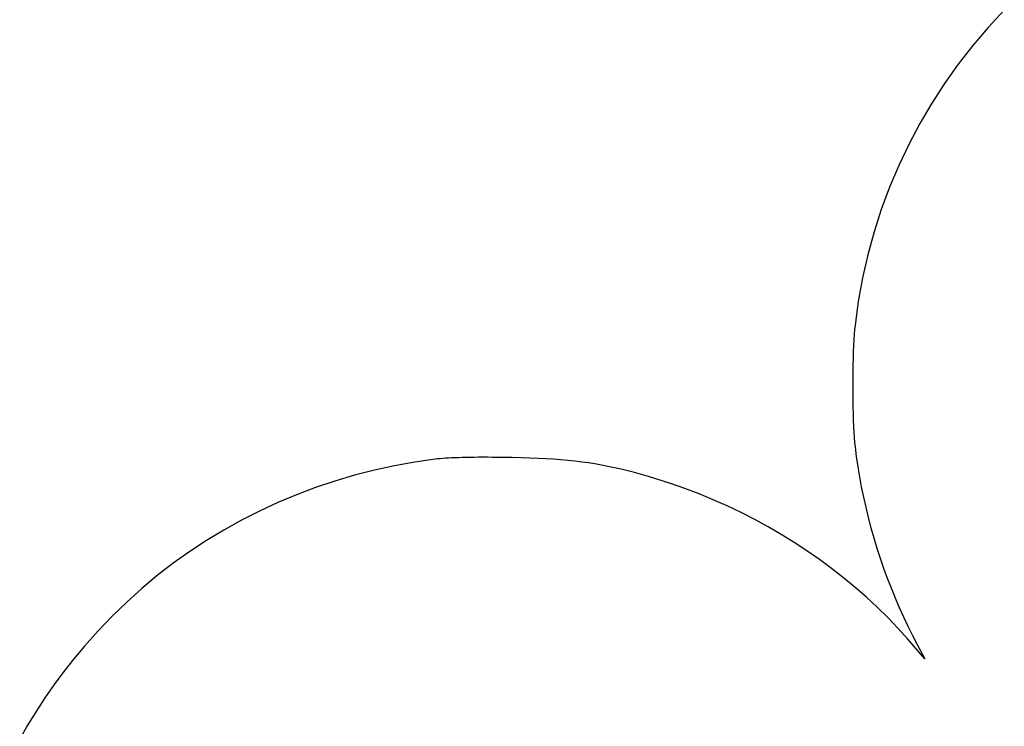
# Model space of a CAD drawing. Header units: metres. Extents: x 7 to 471, y 42 to 513.
# Tile 53 of 85: x 35 to 186, y 237 to 345. Entities that reach past the tile are written whole.
import ezdxf

# ---------------------------------------------------------------- set-up
doc = ezdxf.new("R2010")
doc.units = ezdxf.units.M

msp = doc.modelspace()

# ---------------------------------------------------------------- linework, layer by layer
for p, q in [((186.3, 346.721), (183.812, 344.034)), ((183.812, 344.034), (181.45, 341.253)), ((181.45, 341.253), (179.216, 338.381)), ((179.216, 338.381), (177.114, 335.422)), ((177.114, 335.422), (175.146, 332.381)), ((175.146, 332.381), (173.314, 329.26)), ((173.314, 329.26), (171.62, 326.065)), ((171.62, 326.065), (170.068, 322.798)), ((170.068, 322.798), (168.659, 319.464)), ((168.659, 319.464), (167.395, 316.068)), ((167.395, 316.068), (166.28, 312.612)), ((166.28, 312.612), (165.316, 309.1)), ((165.316, 309.1), (164.504, 305.538)), ((164.504, 305.538), (163.848, 301.927)), ((163.848, 301.927), (163.351, 298.274)), ((163.351, 298.274), (163.284, 297.614)), ((163.225, 296.867), (163.173, 296.043)), ((163.284, 297.614), (163.225, 296.867)), ((163.127, 295.152), (163.089, 294.203)), ((163.173, 296.043), (163.127, 295.152)), ((163.089, 294.203), (163.057, 293.205)), ((163.033, 292.169), (163.016, 291.104)), ((163.057, 293.205), (163.033, 292.169)), ((163.016, 291.104), (163.005, 290.019)), ((163.005, 290.019), (163.002, 288.925)), ((163.002, 288.925), (163.005, 287.831)), ((163.005, 287.831), (163.016, 286.746)), ((163.016, 286.746), (163.033, 285.681)), ((163.033, 285.681), (163.057, 284.645)), ((163.057, 284.645), (163.089, 283.647)), ((163.089, 283.647), (163.127, 282.698)), ((163.127, 282.698), (163.173, 281.807)), ((163.173, 281.807), (163.225, 280.983)), ((163.225, 280.983), (163.284, 280.236)), ((163.284, 280.236), (163.351, 279.576)), ((163.351, 279.576), (163.541, 278.046)), ((95.6857, 277.2), (92.5601, 276.639)), ((98.8441, 277.648), (95.6857, 277.2)), ((99.1895, 277.688), (98.8441, 277.648)), ((99.5643, 277.725), (99.1895, 277.688)), ((99.9678, 277.759), (99.5643, 277.725)), ((100.4, 277.79), (99.9678, 277.759)), ((100.859, 277.818), (100.4, 277.79)), ((101.345, 277.844), (100.859, 277.818)), ((101.858, 277.867), (101.345, 277.844)), ((102.396, 277.887), (101.858, 277.867)), ((102.96, 277.904), (102.396, 277.887)), ((103.549, 277.918), (102.96, 277.904)), ((104.161, 277.929), (103.549, 277.918)), ((104.797, 277.938), (104.161, 277.929)), ((105.456, 277.944), (104.797, 277.938)), ((106.138, 277.946), (105.456, 277.944)), ((106.841, 277.946), (106.138, 277.946)), ((107.565, 277.943), (106.841, 277.946)), ((108.31, 277.937), (107.565, 277.943)), ((109.075, 277.928), (108.31, 277.937)), ((109.859, 277.916), (109.075, 277.928)), ((110.662, 277.901), (109.859, 277.916)), ((112.044, 277.869), (110.662, 277.901)), ((113.365, 277.827), (112.044, 277.869)), ((114.63, 277.776), (113.365, 277.827)), ((115.844, 277.714), (114.63, 277.776)), ((117.013, 277.641), (115.844, 277.714)), ((118.142, 277.555), (117.013, 277.641)), ((119.236, 277.457), (118.142, 277.555)), ((120.302, 277.345), (119.236, 277.457)), ((121.343, 277.219), (120.302, 277.345)), ((122.366, 277.077), (121.343, 277.219)), ((123.375, 276.92), (122.366, 277.077)), ((163.541, 278.046), (163.766, 276.504)), ((89.4699, 275.967), (86.4177, 275.186)), ((92.5601, 276.639), (89.4699, 275.967)), ((124.377, 276.745), (123.375, 276.92)), ((125.377, 276.553), (124.377, 276.745)), ((126.38, 276.343), (125.377, 276.553)), ((127.391, 276.113), (126.38, 276.343)), ((128.415, 275.863), (127.391, 276.113)), ((129.459, 275.593), (128.415, 275.863)), ((130.528, 275.301), (129.459, 275.593)), ((163.766, 276.504), (164.025, 274.953)), ((83.4062, 274.296), (80.438, 273.3)), ((86.4177, 275.186), (83.4062, 274.296)), ((131.626, 274.986), (130.528, 275.301)), ((132.759, 274.649), (131.626, 274.986)), ((134.987, 273.939), (132.759, 274.649)), ((137.198, 273.164), (134.987, 273.939)), ((164.025, 274.953), (164.317, 273.394)), ((80.438, 273.3), (77.5159, 272.198)), ((139.391, 272.327), (137.198, 273.164)), ((164.317, 273.394), (164.64, 271.829)), ((74.6424, 270.993), (71.8203, 269.685)), ((77.5159, 272.198), (74.6424, 270.993)), ((141.563, 271.428), (139.391, 272.327)), ((143.712, 270.47), (141.563, 271.428)), ((164.64, 271.829), (164.996, 270.261)), ((71.8203, 269.685), (69.052, 268.275)), ((145.834, 269.453), (143.712, 270.47)), ((147.929, 268.381), (145.834, 269.453)), ((164.996, 270.261), (165.382, 268.693)), ((69.052, 268.275), (66.3405, 266.767)), ((149.992, 267.253), (147.929, 268.381)), ((165.382, 268.693), (165.799, 267.125)), ((66.3405, 266.767), (63.6882, 265.16)), ((152.022, 266.071), (149.992, 267.253)), ((165.799, 267.125), (166.245, 265.56)), ((63.6882, 265.16), (61.0978, 263.456)), ((154.016, 264.838), (152.022, 266.071)), ((166.245, 265.56), (166.721, 264.001)), ((61.0978, 263.456), (58.572, 261.656)), ((155.972, 263.554), (154.016, 264.838)), ((157.888, 262.222), (155.972, 263.554)), ((166.721, 264.001), (167.224, 262.449)), ((159.76, 260.843), (157.888, 262.222)), ((167.224, 262.449), (167.755, 260.906)), ((58.572, 261.656), (56.1135, 259.763)), ((161.587, 259.418), (159.76, 260.843)), ((167.755, 260.906), (168.314, 259.375)), ((56.1135, 259.763), (53.7249, 257.777)), ((163.365, 257.949), (161.587, 259.418)), ((168.314, 259.375), (168.898, 257.858)), ((53.7249, 257.777), (51.4088, 255.7)), ((165.093, 256.438), (163.365, 257.949)), ((168.898, 257.858), (169.508, 256.357)), ((166.768, 254.886), (165.093, 256.438)), ((169.508, 256.357), (170.143, 254.874)), ((51.4088, 255.7), (49.1679, 253.533)), ((168.387, 253.294), (166.768, 254.886)), ((170.143, 254.874), (170.802, 253.41)), ((49.1679, 253.533), (47.0049, 251.277)), ((169.949, 251.665), (168.387, 253.294)), ((170.802, 253.41), (171.485, 251.969)), ((47.0049, 251.277), (44.9224, 248.935)), ((171.45, 249.999), (169.949, 251.665)), ((171.485, 251.969), (172.191, 250.553)), ((174.096, 246.971), (171.45, 249.999)), ((172.191, 250.553), (172.919, 249.162)), ((44.9224, 248.935), (43.3008, 246.986)), ((172.919, 249.162), (174.096, 246.971)), ((43.3008, 246.986), (41.7453, 245.005)), ((41.7453, 245.005), (40.256, 242.993)), ((40.256, 242.993), (38.8327, 240.949)), ((38.8327, 240.949), (37.4754, 238.874)), ((37.4754, 238.874), (36.1842, 236.767)), ((36.1842, 236.767), (34.9589, 234.628))]:
    msp.add_line(p, q)

doc.saveas('drawing.dxf')
